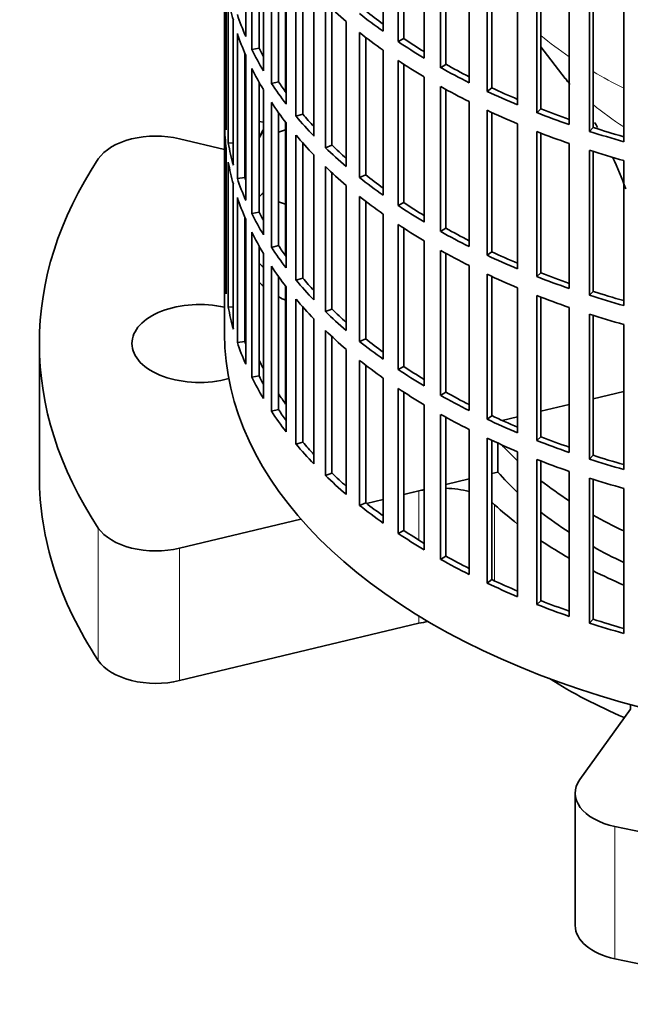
# Model space of a CAD drawing. Header units: millimetres. Extents: x 148 to 904, y -2845 to 2089.
# Tile 2 of 24: x 667 to 746, y -2837 to -2710. Entities that reach past the tile are written whole.
import ezdxf

# ---------------------------------------------------------------- set-up
doc = ezdxf.new("R2010")
doc.units = ezdxf.units.MM
for name, color, linetype in [('M5X8_UNI7687', 7, 'Continuous'), ('VSI134_ADATTATOR', 7, 'Continuous'), ('VSI134_FILTRO_A', 7, 'Continuous'), ('VSI134_SUPPORTO_', 7, 'Continuous')]:
    doc.layers.add(name, color=color, linetype=linetype)

# ---------------------------------------------------------------- blocks, each defined once
blk = doc.blocks.new('SE4')
at = {"layer": 'M5X8_UNI7687', "color": 7, "linetype": 'Continuous', "lineweight": 35}
blk.add_line((698.28, -2722.86), (697.73, -2722.77), dxfattribs=at)
blk.add_arc((704.61, -2729.26), 10, 149.5344, 150.749, dxfattribs=at)
blk.add_ellipse((696.44, -2727.54), major_axis=(1.01, 4.83), ratio=0.279258, start_param=0.911533, end_param=0.977038, dxfattribs=at)
at = {"layer": 'VSI134_ADATTATOR', "color": 7, "linetype": 'Continuous', "lineweight": 35}
for p, q in [((701.16, -2723.84), (700.24, -2724.15)), ((687.41, -2724.99), (693.24, -2726.38)), ((700.24, -2733.15), (701.16, -2733.45)), ((669.24, -2751.51), (669.24, -2768.65)), ((718.44, -2770.61), (716.48, -2771.08)), ((713.8, -2771.72), (711.67, -2772.23)), ((703.15, -2774.26), (687.41, -2778.03)), ((718.44, -2787.75), (687.41, -2795.17)), ((739.3, -2807.99), (745.85, -2798.87)), ((738.7, -2809.76), (738.7, -2826.9))]:
    blk.add_line(p, q, dxfattribs=at)
at = {"layer": 'VSI134_ADATTATOR', "color": 4, "linetype": 'Continuous', "lineweight": 9}
for p, q in [((718.44, -2770.61), (718.44, -2776.98)), ((728.26, -2772.4), (728.26, -2782.26)), ((676.88, -2792.55), (676.88, -2775.41)), ((687.41, -2795.17), (687.41, -2778.03)), ((718.44, -2786.81), (718.44, -2787.75)), ((743.84, -2814.07), (743.84, -2831.22))]:
    blk.add_line(p, q, dxfattribs=at)
at = {"layer": 'VSI134_ADATTATOR', "color": 7, "linetype": 'Continuous', "lineweight": 35}
for centre, major_axis, start_param, end_param in [((684.35, -2729.26), (-8, 0), 4.31969, 5.918268), ((785.24, -2751.51), (116, 0), 2.776675, 3.50651), ((710.74, -2736.81), (15, 0), -3.732349, -3.662938), ((710.74, -2736.81), (15, 0), -3.312421, -3.278191), ((710.74, -2736.81), (15, 0), 3.282894, 3.326258), ((710.74, -2739.26), (15, 0), 3.272341, 3.326258), ((710.74, -2736.81), (15, 0), 3.662938, 3.732349), ((710.74, -2739.26), (15, 0), 3.662938, 3.732349), ((710.74, -2739.26), (15, 0), 3.937177, 4.025776), ((689.99, -2751.51), (-8.75, 0), 4.331842, 6.283185), ((689.99, -2751.51), (-8.75, 0), 0, 2.019491), ((785.24, -2747.43), (63.5, 0), 3.630183, 3.695596), ((785.24, -2751.51), (-63.5, 0), 0.471521, 0.554004), ((785.24, -2768.65), (116, 0), 3.141593, 3.50651), ((785.24, -2747.43), (63.5, 0), 3.780241, 3.871917), ((721.5, -2774.87), (-8, 0), -1.26882, -1.178097), ((721.5, -2774.87), (-8, 0), 4.266778, 4.65767), ((721.5, -2774.87), (-8, 0), 3.70734, 3.789981), ((785.24, -2751.51), (-67.5, 0), 0.565747, 0.643452), ((785.24, -2751.51), (-63.5, 0), 0.638648, 0.730324), ((785.24, -2747.43), (63.5, 0), 3.942033, 4.025905), ((684.35, -2773.76), (-8, 0), 0.364918, 1.963495), ((785.24, -2751.51), (-67.5, 0), 0.71465, 0.794261), ((785.24, -2751.51), (-63.5, 0), 0.800441, 0.884313), ((785.24, -2751.51), (-67.5, 0), 0.856451, 0.93196), ((721.5, -2792.02), (-8, 0), 4.946659, 5.105088), ((684.35, -2790.91), (-8, 0), 0.364918, 1.963495), ((785.24, -2768.65), (-67.5, 0), 0.739599, 0.933211), ((746.7, -2809.76), (8, 0), 2.748894, 4.347471), ((785.24, -2751.51), (116, 0), 4.347471, 5.077307), ((746.7, -2826.9), (8, 0), 3.141593, 4.347471), ((785.24, -2768.65), (-116, 0), 1.205879, 1.935714)]:
    blk.add_ellipse(centre, major_axis=major_axis, ratio=0.57735, start_param=start_param, end_param=end_param, dxfattribs=at)
at = {"layer": 'VSI134_FILTRO_A', "color": 7, "linetype": 'Continuous', "lineweight": 35}
for p, q in [((693.24, -2586.17), (693.24, -2750.28)), ((695.99, -2692.97), (695.99, -2711.75)), ((713.8, -2692.3), (713.8, -2711.08)), ((715.74, -2693.64), (715.74, -2712.42)), ((716.48, -2694.13), (716.48, -2712.03)), ((696.78, -2694.65), (696.78, -2713.43)), ((719.12, -2695.77), (719.12, -2714.55)), ((697.73, -2696.46), (697.73, -2713.26)), ((721.26, -2697.01), (721.26, -2715.79)), ((698.28, -2697.41), (698.28, -2716.19)), ((721.94, -2697.38), (721.94, -2715.36)), ((699.32, -2699.05), (699.32, -2717.83)), ((724.95, -2698.96), (724.95, -2717.74)), ((700.24, -2700.39), (700.24, -2717.61)), ((727.27, -2700.08), (727.27, -2718.86)), ((727.88, -2700.36), (727.88, -2718.4)), ((693.25, -2702.17), (693.25, -2720.95)), ((701.23, -2701.72), (701.23, -2720.5)), ((731.24, -2701.84), (731.24, -2720.62)), ((702.51, -2703.3), (702.51, -2722.08)), ((733.72, -2702.84), (733.72, -2721.62)), ((734.25, -2703.05), (734.25, -2721.13)), ((703.4, -2704.33), (703.4, -2721.81)), ((737.93, -2704.39), (737.93, -2723.17)), ((693.47, -2705.05), (693.47, -2723.83)), ((704.82, -2705.86), (704.82, -2724.64)), ((740.56, -2705.27), (740.56, -2724.05)), ((741.02, -2705.41), (741.02, -2723.53)), ((693.73, -2706.79), (693.73, -2725.57)), ((744.99, -2706.6), (744.99, -2725.38)), ((706.33, -2707.38), (706.33, -2726.16)), ((707.17, -2708.17), (707.17, -2725.84)), ((694.38, -2709.65), (694.38, -2728.43)), ((709.02, -2709.81), (709.02, -2728.59)), ((694.91, -2711.38), (694.91, -2730.16)), ((710.75, -2711.24), (710.75, -2730.02)), ((711.55, -2711.86), (711.55, -2729.67)), ((716.48, -2712.03), (715.74, -2712.42)), ((697.73, -2713.26), (696.78, -2713.43)), ((713.8, -2713.53), (713.8, -2732.31)), ((695.89, -2713.95), (695.89, -2730.03)), ((695.99, -2714.19), (695.99, -2732.97)), ((715.74, -2714.87), (715.74, -2733.65)), ((696.78, -2715.88), (696.78, -2734.66)), ((716.48, -2715.36), (716.48, -2733.26)), ((721.94, -2715.36), (721.26, -2715.79)), ((719.12, -2717), (719.12, -2735.78)), ((697.73, -2717.69), (697.73, -2734.49)), ((698.28, -2718.64), (698.28, -2737.42)), ((700.24, -2717.61), (699.32, -2717.83)), ((721.26, -2718.24), (721.26, -2737.02)), ((721.94, -2718.61), (721.94, -2736.59)), ((727.88, -2718.4), (727.27, -2718.86)), ((693.47, -2720.94), (693.25, -2720.95)), ((699.32, -2720.28), (699.32, -2739.06)), ((724.95, -2720.19), (724.95, -2738.97)), ((727.27, -2721.31), (727.27, -2740.09)), ((734.25, -2721.13), (733.72, -2721.62)), ((700.24, -2721.62), (700.24, -2738.84)), ((703.4, -2721.81), (702.51, -2722.08)), ((727.88, -2721.59), (727.88, -2739.63)), ((693.25, -2723.4), (693.25, -2742.18)), ((701.23, -2722.95), (701.23, -2741.73)), ((731.24, -2723.07), (731.24, -2741.85)), ((741.02, -2723.53), (740.56, -2724.05)), ((702.51, -2724.53), (702.51, -2743.31)), ((733.72, -2724.07), (733.72, -2742.85)), ((734.25, -2724.28), (734.25, -2742.36)), ((693.47, -2726.28), (693.47, -2745.06)), ((694.38, -2725.52), (693.73, -2725.57)), ((703.4, -2725.56), (703.4, -2743.04)), ((707.17, -2725.84), (706.33, -2726.16)), ((737.93, -2725.62), (737.93, -2744.4)), ((704.82, -2727.09), (704.82, -2745.87)), ((740.56, -2726.5), (740.56, -2745.27)), ((741.02, -2726.64), (741.02, -2744.76)), ((693.73, -2728.02), (693.73, -2746.8)), ((706.33, -2728.6), (706.33, -2747.38)), ((744.99, -2727.83), (744.99, -2746.61)), ((695.89, -2730.03), (694.91, -2730.16)), ((707.17, -2729.4), (707.17, -2747.07)), ((711.55, -2729.67), (710.75, -2730.02)), ((694.38, -2730.88), (694.38, -2749.66)), ((709.02, -2731.04), (709.02, -2749.82)), ((694.91, -2732.61), (694.91, -2751.38)), ((710.75, -2732.47), (710.75, -2751.25)), ((711.55, -2733.09), (711.55, -2750.9)), ((716.48, -2733.26), (715.74, -2733.65)), ((695.89, -2735.18), (695.89, -2751.26)), ((697.73, -2734.49), (696.78, -2734.66)), ((713.8, -2734.76), (713.8, -2753.54)), ((695.99, -2735.42), (695.99, -2754.2)), ((715.74, -2736.1), (715.74, -2754.88)), ((716.48, -2736.59), (716.48, -2754.49)), ((721.94, -2736.59), (721.26, -2737.02)), ((696.78, -2737.11), (696.78, -2755.89)), ((697.73, -2738.92), (697.73, -2755.72)), ((700.24, -2738.84), (699.32, -2739.06)), ((719.12, -2738.23), (719.12, -2757.01)), ((698.28, -2739.87), (698.28, -2758.64)), ((721.26, -2739.47), (721.26, -2758.24)), ((721.94, -2739.84), (721.94, -2757.82)), ((727.88, -2739.63), (727.27, -2740.09)), ((699.32, -2741.51), (699.32, -2760.29)), ((724.95, -2741.42), (724.95, -2760.19)), ((693.47, -2742.17), (693.25, -2742.18)), ((700.24, -2742.85), (700.24, -2760.07)), ((727.27, -2742.54), (727.27, -2761.32)), ((727.88, -2742.82), (727.88, -2760.86)), ((734.25, -2742.36), (733.72, -2742.85)), ((701.23, -2744.17), (701.23, -2762.95)), ((703.4, -2743.04), (702.51, -2743.31)), ((731.24, -2744.3), (731.24, -2763.08)), ((733.72, -2745.3), (733.72, -2764.08)), ((734.25, -2745.51), (734.25, -2763.59)), ((741.02, -2744.76), (740.56, -2745.27)), ((694.38, -2746.75), (693.73, -2746.8)), ((702.51, -2745.76), (702.51, -2764.54)), ((703.4, -2746.78), (703.4, -2764.27)), ((707.17, -2747.07), (706.33, -2747.38)), ((737.93, -2746.85), (737.93, -2765.63)), ((740.56, -2747.72), (740.56, -2766.5)), ((741.02, -2747.87), (741.02, -2765.99)), ((704.82, -2748.32), (704.82, -2767.1)), ((744.99, -2749.06), (744.99, -2767.84)), ((706.33, -2749.83), (706.33, -2768.61)), ((707.17, -2750.63), (707.17, -2768.3)), ((695.89, -2751.26), (694.91, -2751.38)), ((711.55, -2750.9), (710.75, -2751.25)), ((709.02, -2752.27), (709.02, -2771.05)), ((710.75, -2753.7), (710.75, -2772.48)), ((711.55, -2754.32), (711.55, -2772.13)), ((697.73, -2755.72), (696.78, -2755.89)), ((716.48, -2754.49), (715.74, -2754.88)), ((713.8, -2755.99), (713.8, -2774.77)), ((715.74, -2757.33), (715.74, -2776.11)), ((716.48, -2757.81), (716.48, -2775.72)), ((721.94, -2757.82), (721.26, -2758.24)), ((719.12, -2759.46), (719.12, -2778.24)), ((700.24, -2760.07), (699.32, -2760.29)), ((721.26, -2760.69), (721.26, -2779.47)), ((721.94, -2761.07), (721.94, -2779.05)), ((727.88, -2760.86), (727.27, -2761.32)), ((724.95, -2762.64), (724.95, -2781.42)), ((703.4, -2764.27), (702.51, -2764.54)), ((727.27, -2763.77), (727.27, -2782.55)), ((727.88, -2764.05), (727.88, -2782.09)), ((734.25, -2763.59), (733.72, -2764.08)), ((731.24, -2765.53), (731.24, -2784.3)), ((733.72, -2766.53), (733.72, -2785.31)), ((734.25, -2766.74), (734.25, -2784.82)), ((741.02, -2765.99), (740.56, -2766.5)), ((707.17, -2768.3), (706.33, -2768.61)), ((737.93, -2768.08), (737.93, -2786.86)), ((740.56, -2768.95), (740.56, -2787.73)), ((741.02, -2769.1), (741.02, -2787.22)), ((744.99, -2770.29), (744.99, -2789.07)), ((711.55, -2772.13), (710.75, -2772.48)), ((716.48, -2775.72), (715.74, -2776.11)), ((721.94, -2779.05), (721.26, -2779.47)), ((727.88, -2782.09), (727.27, -2782.55)), ((734.25, -2784.82), (733.72, -2785.31)), ((741.02, -2787.22), (740.56, -2787.73))]:
    blk.add_line(p, q, dxfattribs=at)
for centre, major_axis, start_param, end_param in [((785.24, -2701.29), (-92, 0), 0.103722, 0.158077), ((785.24, -2680.06), (-92, 0), 0.540055, 0.594409), ((785.24, -2677.61), (-91, 0), 0.627022, 0.668018), ((785.24, -2698.84), (-92, 0), 0.190989, 0.245343), ((785.24, -2677.61), (-92, 0), 0.627321, 0.681676), ((785.24, -2701.29), (-92, 0), 0.190989, 0.245343), ((785.24, -2680.06), (-92, 0), 0.627321, 0.681676), ((785.24, -2677.61), (-91, 0), 0.714289, 0.757518), ((785.24, -2698.84), (-92, 0), 0.278255, 0.33261), ((785.24, -2698.84), (-91, 0), 0.277957, 0.299174), ((785.24, -2677.61), (-92, 0), 0.714588, 0.768942), ((785.24, -2680.06), (-92, 0), 0.714588, 0.768942), ((785.24, -2701.29), (-92, 0), 0.278255, 0.33261), ((785.24, -2677.61), (-92, 0), 0.801854, 0.856209), ((785.24, -2677.61), (-91, 0), 0.801555, 0.846635), ((785.24, -2698.84), (-92, 0), 0.365522, 0.419876), ((785.24, -2698.84), (-91, 0), 0.365223, 0.394539), ((785.24, -2680.06), (-92, 0), 0.801854, 0.856209), ((785.24, -2677.61), (-91, 0), 0.888822, 0.935485), ((785.24, -2677.61), (-92, 0), 0.889121, 0.943475), ((785.24, -2720.07), (-92, 0), 0.016456, 0.07081), ((785.24, -2701.29), (-92, 0), 0.365522, 0.419876), ((785.24, -2680.06), (-92, 0), 0.889121, 0.943475), ((785.24, -2677.61), (-91, 0), 0.976088, 1.024141), ((785.24, -2698.84), (-92, 0), 0.452788, 0.507143), ((785.24, -2698.84), (-91, 0), 0.45249, 0.486998), ((785.24, -2677.61), (-92, 0), 0.976387, 1.030742), ((785.24, -2722.52), (-92, 0), 0.016456, 0.07081), ((785.24, -2677.61), (-91, 0), 1.063355, 1.112655), ((785.24, -2741.3), (-92, 0), -0.33261, -0.313806), ((785.24, -2701.29), (-92, 0), 0.452788, 0.507143), ((785.24, -2680.06), (-92, 0), 0.976387, 1.030742), ((785.24, -2677.61), (-92, 0), 1.063654, 1.118008), ((785.24, -2720.07), (-92, 0), 0.103722, 0.158077), ((785.24, -2698.84), (-92, 0), 0.540055, 0.594409), ((785.24, -2698.84), (-91, 0), 0.539756, 0.577951), ((785.24, -2680.06), (-92, 0), 1.063654, 1.118008), ((785.24, -2722.52), (-92, 0), 0.103722, 0.158077), ((785.24, -2701.29), (-92, 0), 0.540055, 0.594409), ((785.24, -2720.07), (-92, 0), 0.190989, 0.245343), ((785.24, -2720.07), (-91, 0), 0.19069, 0.196715), ((785.24, -2698.84), (-92, 0), 0.627321, 0.681676), ((785.24, -2698.84), (-91, 0), 0.627022, 0.668018), ((785.24, -2722.52), (-92, 0), 0.190989, 0.245343), ((785.24, -2701.29), (-92, 0), 0.627321, 0.681676), ((785.24, -2698.84), (-92, 0), 0.714588, 0.768942), ((785.24, -2698.84), (-91, 0), 0.714289, 0.757518), ((785.24, -2720.07), (-92, 0), 0.278255, 0.33261), ((785.24, -2720.07), (-91, 0), 0.277957, 0.299174), ((785.24, -2701.29), (-92, 0), 0.714588, 0.768942), ((785.24, -2698.84), (-91, 0), 0.801555, 0.846635), ((785.24, -2722.52), (-92, 0), 0.278255, 0.33261), ((785.24, -2698.84), (-92, 0), 0.801854, 0.856209), ((785.24, -2720.07), (-92, 0), 0.365522, 0.419876), ((785.24, -2720.07), (-91, 0), 0.365223, 0.394539), ((785.24, -2701.29), (-92, 0), 0.801854, 0.856209), ((785.24, -2698.84), (-92, 0), 0.889121, 0.943475), ((785.24, -2698.84), (-91, 0), 0.888822, 0.935485), ((785.24, -2722.52), (-92, 0), 0.365522, 0.419876), ((785.24, -2741.3), (-92, 0), 0.016456, 0.07081), ((785.24, -2701.29), (-92, 0), 0.889121, 0.943475), ((785.24, -2698.84), (-92, 0), 0.976387, 1.030742), ((785.24, -2698.84), (-91, 0), 0.976088, 1.024141), ((785.24, -2720.07), (-92, 0), 0.452788, 0.507143), ((785.24, -2720.07), (-91, 0), 0.45249, 0.486998), ((785.24, -2701.29), (-92, 0), 0.976387, 1.030742), ((785.24, -2698.84), (-92, 0), 1.063654, 1.118008), ((785.24, -2698.84), (-91, 0), 1.063355, 1.112655), ((785.24, -2741.3), (-92, 0), 0.103722, 0.158077), ((785.24, -2722.52), (-92, 0), 0.452788, 0.507143), ((785.24, -2720.07), (-92, 0), 0.540055, 0.594409), ((785.24, -2720.07), (-91, 0), 0.539756, 0.577951), ((785.24, -2701.29), (-92, 0), 1.063654, 1.118008), ((785.24, -2750.28), (-92, 0), 0, 3.141593), ((785.24, -2722.52), (-92, 0), 0.540055, 0.594409), ((785.24, -2741.3), (-92, 0), 0.190989, 0.245343), ((785.24, -2741.3), (-91, 0), 0.19069, 0.196715), ((785.24, -2720.07), (-92, 0), 0.627321, 0.681676), ((785.24, -2720.07), (-91, 0), 0.627022, 0.668018), ((785.24, -2722.52), (-92, 0), 0.627321, 0.681676), ((785.24, -2741.3), (-91, 0), 0.277957, 0.299174), ((785.24, -2720.07), (-92, 0), 0.714588, 0.768942), ((785.24, -2720.07), (-91, 0), 0.714289, 0.757518), ((785.24, -2741.3), (-92, 0), 0.278255, 0.33261), ((785.24, -2722.52), (-92, 0), 0.714588, 0.768942), ((785.24, -2720.07), (-92, 0), 0.801854, 0.856209), ((785.24, -2720.07), (-91, 0), 0.801555, 0.846635), ((785.24, -2741.3), (-92, 0), 0.365522, 0.419876), ((785.24, -2741.3), (-91, 0), 0.365223, 0.394539), ((785.24, -2722.52), (-92, 0), 0.801854, 0.856209), ((785.24, -2720.07), (-92, 0), 0.889121, 0.943475), ((785.24, -2720.07), (-91, 0), 0.888822, 0.935485), ((785.24, -2741.3), (-92, 0), 0.452788, 0.507143), ((785.24, -2741.3), (-91, 0), 0.45249, 0.486998), ((785.24, -2722.52), (-92, 0), 0.889121, 0.943475), ((785.24, -2720.07), (-92, 0), 0.976387, 1.030742), ((785.24, -2720.07), (-91, 0), 0.976088, 1.024141), ((785.24, -2722.52), (-92, 0), 0.976387, 1.030742), ((785.24, -2720.07), (-92, 0), 1.063654, 1.118008), ((785.24, -2720.07), (-91, 0), 1.063355, 1.112655), ((785.24, -2741.3), (-91, 0), 0.539756, 0.577951), ((785.24, -2741.3), (-92, 0), 0.540055, 0.594409), ((785.24, -2722.52), (-92, 0), 1.063654, 1.118008), ((785.24, -2741.3), (-91, 0), 0.627022, 0.668018), ((785.24, -2741.3), (-92, 0), 0.627321, 0.681676), ((785.24, -2741.3), (-92, 0), 0.714588, 0.768942), ((785.24, -2741.3), (-91, 0), 0.714289, 0.757518), ((785.24, -2741.3), (-92, 0), 0.801854, 0.856209), ((785.24, -2741.3), (-91, 0), 0.801555, 0.846635), ((785.24, -2741.3), (-91, 0), 0.888822, 0.935485), ((785.24, -2741.3), (-92, 0), 0.889121, 0.943475), ((785.24, -2741.3), (-91, 0), 0.976088, 1.024141), ((785.24, -2741.3), (-92, 0), 0.976387, 1.030742), ((785.24, -2741.3), (-91, 0), 1.063355, 1.112655), ((785.24, -2741.3), (-92, 0), 1.063654, 1.118008)]:
    blk.add_ellipse(centre, major_axis=major_axis, ratio=0.57735, start_param=start_param, end_param=end_param, dxfattribs=at)
at = {"layer": 'VSI134_SUPPORTO_', "color": 7, "linetype": 'Continuous', "lineweight": 35}
for p, q in [((701.16, -2718.95), (701.16, -2701.63)), ((734.25, -2713.1), (737.42, -2717.17)), ((701.16, -2740.18), (701.16, -2722.86)), ((701.16, -2759.37), (701.16, -2744.09)), ((744.99, -2757.73), (741.02, -2758.68)), ((737.93, -2759.41), (734.25, -2760.29)), ((731.24, -2761.01), (729.25, -2761.49)), ((728.67, -2768.16), (728.67, -2764.41)), ((727.88, -2768.35), (728.67, -2768.16)), ((721.94, -2769.77), (724.95, -2769.05)), ((716.48, -2771.08), (719.12, -2770.44)), ((711.67, -2772.23), (713.8, -2771.72)), ((745.85, -2798.28), (745.85, -2798.87))]:
    blk.add_line(p, q, dxfattribs=at)
for start, end in [(36.1929, 37.2035), (29.2862, 30.0606), (20.1786, 24.7874)]:
    blk.add_arc((693.56, -2750.47), 55.07, start, end, dxfattribs=at)
at = {"layer": 'VSI134_SUPPORTO_', "color": 4, "linetype": 'Continuous', "lineweight": 9}
for centre, major_axis, start_param, end_param in [((785.24, -2690.99), (-62.27, 0), 0.611601, 0.708032), ((785.24, -2702.61), (-54.06, 0), 0.485325, 0.505195), ((785.24, -2690.99), (-62.27, 0), 0.78113, 0.86805), ((785.24, -2702.61), (-54.06, 0), 0.61282, 0.730964)]:
    blk.add_ellipse(centre, major_axis=major_axis, ratio=0.57735, start_param=start_param, end_param=end_param, dxfattribs=at)
at = {"layer": 'VSI134_SUPPORTO_', "color": 7, "linetype": 'Continuous', "lineweight": 35}
for start_param, end_param in [(-3.440767, -3.419549), (-3.338308, -3.332283), (3.332283, 3.338308), (3.419549, 3.440767), (3.506816, 3.534292)]:
    blk.add_ellipse((785.24, -2739.26), major_axis=(91, 0), ratio=0.57735, start_param=start_param, end_param=end_param, dxfattribs=at)

msp = doc.modelspace()

# ---------------------------------------------------------------- block references
msp.add_blockref('SE4', (0, 0))

doc.saveas('drawing.dxf')
